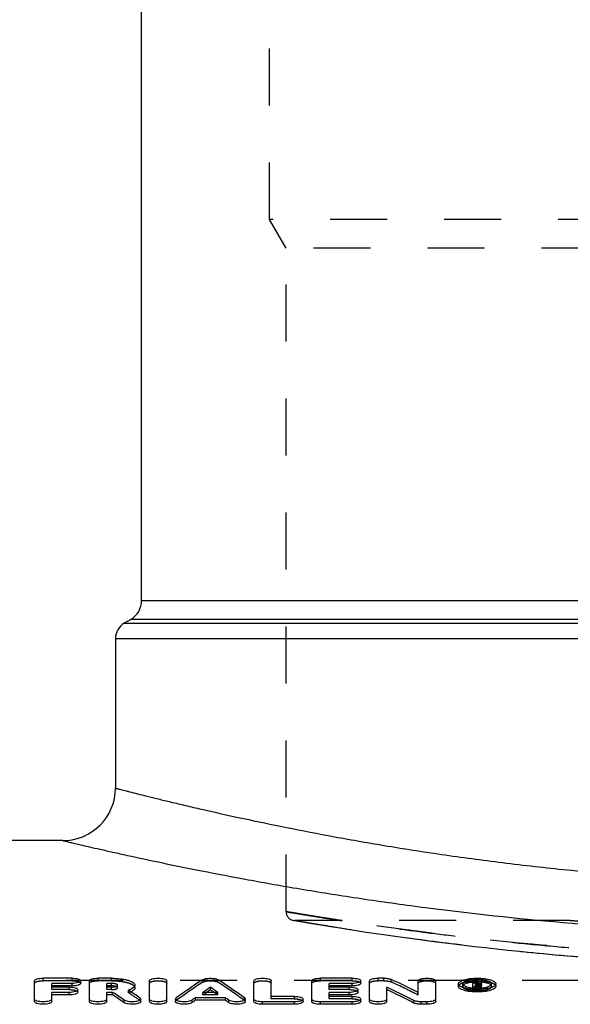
# Model space of a CAD drawing. Header units: millimetres. Extents: x 0 to 1000, y 0 to 1000.
# Tile 4 of 7: x 417 to 480, y 596 to 708. Entities that reach past the tile are written whole.
import ezdxf

# ---------------------------------------------------------------- set-up
doc = ezdxf.new("R2010")
doc.units = ezdxf.units.MM
doc.header["$LTSCALE"] = 65.185185
doc.linetypes.add('HIDDEN', pattern=[0.2, 0.1, -0.1])
doc.layers.add('KOERPER', color=7, linetype='CONTINUOUS')
doc.layers.add('KONST.EL_MIT_GEO', color=7, linetype='CONTINUOUS')

msp = doc.modelspace()

# ---------------------------------------------------------------- linework, layer by layer
at = {"layer": 'KOERPER', "color": 7, "linetype": 'Continuous'}
for p, q in [((431, 641.94), (431, 751.5)), ((422, 614.5), (394.92, 614.5))]:
    msp.add_line(p, q, dxfattribs=at)
at = {"layer": 'KOERPER', "color": 8, "linetype": 'HIDDEN'}
for p, q in [((480, 605.38), (448.5, 605.38)), ((650.5, 598.5), (371.5, 598.5))]:
    msp.add_line(p, q, dxfattribs=at)
at = {"layer": 'KONST.EL_MIT_GEO', "color": 8, "linetype": 'HIDDEN'}
for p, q in [((445.6, 685.5), (445.6, 756)), ((447.5, 682.21), (445.6, 685.5)), ((576.4, 685.5), (445.6, 685.5)), ((447.5, 606.38), (447.5, 682.21)), ((574.5, 682.21), (447.5, 682.21)), ((448.33, 605.4), (448.52, 605.37)), ((448.52, 605.37), (450.44, 605.04)), ((450.44, 605.04), (452.45, 604.71)), ((452.45, 604.71), (454.39, 604.4)), ((454.39, 604.4), (456.67, 604.05)), ((456.67, 604.05), (458.39, 603.8)), ((458.39, 603.8), (460.25, 603.54)), ((460.25, 603.54), (462.25, 603.26)), ((462.25, 603.26), (464.38, 602.98)), ((464.38, 602.98), (466.65, 602.69)), ((466.65, 602.69), (469.04, 602.41)), ((419.74, 598.48), (419.74, 598.77)), ((423.04, 598.48), (423.04, 598.77)), ((426.01, 598.48), (426.01, 598.77)), ((427.55, 598.48), (427.55, 598.77)), ((451.43, 598.48), (451.43, 598.77)), ((455.06, 598.48), (455.06, 598.77)), ((458.03, 598.48), (458.03, 598.77)), ((458.69, 598.48), (458.69, 598.77)), ((423.04, 598.48), (419.74, 598.48)), ((420.73, 597.47), (420.73, 597.76)), ((422.71, 597.47), (422.71, 597.76)), ((427.55, 598.48), (426.01, 598.48)), ((427, 597.47), (427, 597.76)), ((427.55, 597.47), (427.55, 597.76)), ((428.25, 597.69), (428.25, 597.97)), ((437.95, 598.31), (437.95, 598.6)), ((439.76, 598.31), (439.76, 598.6)), ((455.06, 598.48), (451.43, 598.48)), ((452.42, 597.47), (452.42, 597.76)), ((454.73, 597.47), (454.73, 597.76)), ((458.69, 598.48), (458.03, 598.48)), ((459.53, 598.35), (459.53, 598.63)), ((467.7, 597.85), (467.7, 598.13)), ((469.27, 598.19), (468.85, 598.19)), ((468.85, 597.5), (468.85, 597.66)), ((469.18, 598.07), (469.18, 598.17)), ((469.27, 598.09), (469.18, 598.09)), ((469.27, 597.89), (469.18, 597.89)), ((469.18, 597.5), (469.18, 597.64)), ((469.27, 598.38), (469.27, 598.48)), ((469.27, 597.89), (469.27, 598.17)), ((469.5, 597.5), (469.5, 597.64)), ((469.51, 597.96), (469.51, 598.25)), ((469.6, 597.82), (469.6, 598.11)), ((469.84, 597.5), (469.84, 597.66)), ((471, 597.85), (471, 598.13)), ((422.71, 597.47), (420.73, 597.47)), ((427.55, 597.47), (427, 597.47)), ((429.48, 597.12), (429.48, 597.41)), ((430.81, 596.24), (430.81, 596.52)), ((434.95, 596.23), (434.95, 596.52)), ((438.01, 596.87), (438.01, 597.15)), ((438.01, 596.87), (438.2, 597)), ((439.7, 596.87), (438.01, 596.87)), ((438.2, 597), (438.42, 597.15)), ((439.51, 597), (439.29, 597.15)), ((439.7, 596.87), (439.51, 597)), ((439.7, 596.87), (439.7, 597.15)), ((442.76, 596.23), (442.76, 596.52)), ((445.82, 596.42), (445.82, 596.7)), ((448.46, 596.42), (448.46, 596.7)), ((454.73, 597.47), (452.42, 597.47)), ((452.42, 596.42), (452.42, 596.7)), ((455.06, 596.42), (455.06, 596.7)), ((462.62, 596.85), (462.62, 597.14)), ((469.18, 597.5), (468.85, 597.5)), ((469.84, 597.5), (469.5, 597.5)), ((448.46, 596.42), (445.82, 596.42)), ((455.06, 596.42), (452.42, 596.42))]:
    msp.add_line(p, q, dxfattribs=at)
at = {"layer": 'KONST.EL_MIT_GEO', "color": 7, "linetype": 'Continuous'}
for p, q in [((431, 641.94), (591, 641.94)), ((429.75, 639.78), (429, 639.35)), ((429, 639.35), (593, 639.35)), ((592.25, 639.78), (429.75, 639.78)), ((428, 637.61), (428, 620.5)), ((428, 637.61), (594, 637.61)), ((423.04, 598.77), (419.74, 598.77)), ((427.55, 598.77), (426.01, 598.77)), ((455.06, 598.77), (451.43, 598.77)), ((458.69, 598.77), (458.03, 598.77)), ((418.75, 596.11), (418.75, 598.48)), ((420.73, 597.76), (420.73, 598.18)), ((423.04, 598.18), (420.73, 598.18)), ((423.04, 597.9), (420.73, 597.9)), ((422.71, 597.76), (420.73, 597.76)), ((423.04, 597.9), (423.04, 598.18)), ((424.03, 598.19), (424.03, 598.48)), ((425.02, 596.11), (425.02, 598.48)), ((427, 597.76), (427, 598.18)), ((427.55, 598.18), (427, 598.18)), ((427.55, 597.9), (427, 597.9)), ((427.55, 597.76), (427, 597.76)), ((427.55, 597.9), (427.55, 598.18)), ((430.23, 597.68), (430.23, 597.97)), ((431.89, 596.11), (431.89, 598.48)), ((433.87, 596.11), (433.87, 598.48)), ((438.85, 597.45), (438.85, 597.74)), ((443.83, 596.11), (443.83, 598.48)), ((445.82, 596.7), (445.82, 598.48)), ((450.44, 596.11), (450.44, 598.48)), ((452.42, 597.76), (452.42, 598.18)), ((455.06, 598.18), (452.42, 598.18)), ((455.06, 597.9), (452.42, 597.9)), ((454.73, 597.76), (452.42, 597.76)), ((455.06, 597.9), (455.06, 598.18)), ((456.05, 598.19), (456.05, 598.48)), ((457.04, 596.11), (457.04, 598.48)), ((459.02, 596.11), (459.02, 597.76)), ((462.62, 597.14), (462.62, 598.48)), ((464.61, 596.11), (464.61, 598.48)), ((467.2, 597.85), (467.2, 598.13)), ((468.85, 597.66), (468.85, 598.48)), ((469.27, 598.48), (468.85, 598.48)), ((469.18, 597.78), (468.85, 597.78)), ((469.18, 598.17), (469.18, 598.38)), ((469.27, 598.38), (469.18, 598.38)), ((469.27, 598.17), (469.18, 598.17)), ((469.18, 597.64), (469.18, 598.07)), ((469.29, 598.07), (469.18, 598.07)), ((469.29, 597.79), (469.18, 597.79)), ((469.27, 598.17), (469.27, 598.38)), ((469.29, 597.79), (469.29, 598.07)), ((469.5, 597.64), (469.5, 597.78)), ((469.84, 597.78), (469.5, 597.78)), ((469.51, 598.25), (469.51, 598.31)), ((469.84, 597.66), (469.84, 597.78)), ((469.85, 597.96), (469.85, 598.31)), ((471.5, 597.85), (471.5, 598.13)), ((420.73, 596.11), (420.73, 597.15)), ((422.71, 597.15), (420.73, 597.15)), ((422.71, 596.87), (420.73, 596.87)), ((422.71, 596.87), (422.71, 597.15)), ((423.7, 597.17), (423.7, 597.46)), ((427, 596.11), (427, 597.15)), ((427.68, 597.15), (427, 597.15)), ((427.68, 596.87), (427, 596.87)), ((427.68, 596.87), (427.68, 597.15)), ((429.61, 597.32), (429.48, 597.41)), ((429.63, 597.31), (429.61, 597.32)), ((437.14, 596.25), (437.14, 596.54)), ((440.57, 596.54), (437.14, 596.54)), ((439.7, 597.15), (438.01, 597.15)), ((440.57, 596.25), (440.57, 596.54)), ((448.46, 596.7), (445.82, 596.7)), ((452.42, 596.7), (452.42, 597.15)), ((454.73, 597.15), (452.42, 597.15)), ((454.73, 596.87), (452.42, 596.87)), ((455.06, 596.7), (452.42, 596.7)), ((454.73, 596.87), (454.73, 597.15)), ((455.72, 597.17), (455.72, 597.46)), ((429.01, 595.97), (429.01, 596.26)), ((430.9, 596.11), (430.9, 596.39)), ((434.86, 596.39), (434.86, 596.11)), ((436.76, 595.98), (436.76, 596.26)), ((440.57, 596.25), (437.14, 596.25)), ((440.95, 595.98), (440.95, 596.26)), ((442.84, 596.11), (442.84, 596.39)), ((444.83, 595.79), (444.83, 596.08)), ((448.46, 596.08), (444.83, 596.08)), ((448.46, 595.79), (444.83, 595.79)), ((448.46, 595.79), (448.46, 596.08)), ((449.45, 596.11), (449.45, 596.39)), ((451.43, 595.79), (451.43, 596.08)), ((455.06, 596.08), (451.43, 596.08)), ((455.06, 595.79), (451.43, 595.79)), ((455.06, 595.79), (455.06, 596.08)), ((456.05, 596.11), (456.05, 596.39)), ((462.11, 595.94), (462.11, 596.23)), ((462.95, 595.79), (462.95, 596.08)), ((463.61, 596.08), (462.95, 596.08)), ((463.61, 595.79), (462.95, 595.79)), ((463.61, 595.79), (463.61, 596.08))]:
    msp.add_line(p, q, dxfattribs=at)
at = {"layer": 'KONST.EL_MIT_GEO', "color": 8, "linetype": 'HIDDEN'}
msp.add_lwpolyline([(469.04, 602.41), (470.28, 602.27), (471.55, 602.13), (472.85, 601.99), (474.17, 601.85), (475.51, 601.71), (476.88, 601.58), (478.28, 601.45), (479.69, 601.33), (481.13, 601.2)], dxfattribs=at)
at = {"layer": 'KONST.EL_MIT_GEO', "color": 7, "linetype": 'Continuous'}
for centre, radius, start, end in [((428.5, 641.94), 2.5, 300, 360), ((430, 637.61), 2, 120, 180), ((422, 620.5), 6, 270, 0), ((427.55, 599.92), 2.16, 269.8753, 276.2453), ((512.56, 487.75), 133.62, 123.9442, 125.5096), ((514.63, 487.9), 133.44, 124.6003, 125.0411), ((363.08, 487.9), 133.44, 54.9589, 55.3997), ((365.15, 487.75), 133.62, 54.4904, 56.0558), ((368.38, 411.08), 207.52, 63.1477, 64.1002), ((372.06, 413.82), 204.47, 63.7098, 64.6718), ((469.32, 602.51), 4.87, 264.3405, 265.647), ((469.35, 602.9), 5.27, 265.6644, 269.3923), ((469.27, 596.52), 1.95, 88.5189, 89.9833), ((469.27, 599.02), 0.842, 270.0544, 271.8657), ((469.35, 603.01), 5.37, 269.3638, 271.834), ((469.27, 596.56), 1.92, 87.0525, 88.5228), ((469.28, 596.72), 1.76, 83.9246, 87.0832), ((469.36, 602.72), 5.08, 271.8094, 275.6208), ((347.89, 476.58), 144.59, 55.869, 56.5056), ((347.93, 476.25), 144.6, 55.891, 56.5275), ((350.49, 477.21), 143.83, 56.0545, 56.6192), ((514.29, 488.01), 132.92, 124.5777, 124.8051), ((363.42, 488.01), 132.92, 55.1949, 55.4223), ((368.41, 410.7), 207.59, 63.1668, 64.1188), ((469.34, 604.13), 6.65, 265.3132, 267.6966), ((469.35, 604.42), 6.94, 267.67, 273.4902), ((516.77, 484.49), 137.23, 125.469, 125.6636), ((360.94, 484.49), 137.23, 54.3364, 54.531)]:
    msp.add_arc(centre, radius, start, end, dxfattribs=at)
at = {"layer": 'KONST.EL_MIT_GEO', "color": 8, "linetype": 'HIDDEN'}
for centre, radius, start, end in [((448.5, 606.38), 1, 180, 269.9999), ((427.79, 596.97), 0.899, 71.8875, 73.2427), ((512.52, 487.43), 133.62, 123.9222, 125.4872), ((365.19, 487.43), 133.62, 54.5128, 56.0778), ((372.09, 413.44), 204.54, 63.7286, 64.6902), ((469.33, 593.18), 5.16, 92.9604, 95.3309), ((469.35, 592.98), 5.36, 91.7134, 92.9686), ((469.35, 592.83), 5.51, 90.5629, 91.7135), ((469.35, 592.7), 5.64, 89.3902, 90.5647), ((469.35, 592.84), 5.49, 87.0237, 89.4023), ((469.39, 598.84), 1.04, 281.9881, 284.0788), ((469.37, 593.13), 5.21, 85.7781, 87.0161), ((469.38, 593.29), 5.05, 84.7207, 85.7769), ((428.53, 600.12), 3.15, 287.5856, 289.8514), ((350.63, 477.03), 143.66, 56.0762, 56.7118), ((428.73, 599.57), 2.56, 289.847, 292.4434), ((428.86, 599.24), 2.2, 292.4759, 293.9101)]:
    msp.add_arc(centre, radius, start, end, dxfattribs=at)
at = {"layer": 'KONST.EL_MIT_GEO', "color": 7, "linetype": 'Continuous'}
for centre, major_axis, ratio, start_param, end_param in [((469.5, 252.5), (-25.45, 362.26), 0.210266, -0.322474, -0.319807), ((469.5, 252.5), (-25.43, 361.96), 0.210266, -0.321233, -0.319807), ((469.84, 252.5), (-25.45, 362.26), 0.210266, 5.960711, 5.963672), ((436.76, 252.5), (60.53, 361.46), 0.408007, 0.38709, 0.389479), ((440.95, 252.5), (-60.53, 361.46), 0.408007, -0.389479, -0.38709)]:
    msp.add_ellipse(centre, major_axis=major_axis, ratio=ratio, start_param=start_param, end_param=end_param, dxfattribs=at)
at = {"layer": 'KONST.EL_MIT_GEO', "color": 8, "linetype": 'HIDDEN'}
for centre, end_param in [((469.5, 252.5), -0.321233), ((469.84, 252.5), -0.319513)]:
    msp.add_ellipse(centre, major_axis=(-25.43, 361.96), ratio=0.210266, start_param=-0.322474, end_param=end_param, dxfattribs=at)
at = {"layer": 'KONST.EL_MIT_GEO', "color": 7, "linetype": 'Continuous'}
for points, knots in [([(428, 620.5), (428, 620.5), (428.01, 620.5), (428.03, 620.49), (428.06, 620.48), (428.13, 620.47), (428.24, 620.44), (428.42, 620.39), (428.65, 620.33), (428.92, 620.26), (429.25, 620.18), (429.78, 620.04), (430.57, 619.84), (431.66, 619.57), (432.94, 619.25), (434.41, 618.9), (436.07, 618.5), (438.62, 617.91), (442.24, 617.1), (447.06, 616.09), (452.49, 615.03), (458.48, 613.97), (464.98, 612.95), (471.92, 612), (481.88, 610.87), (494.95, 609.85), (511, 609.43), (527.05, 609.85), (540.12, 610.87), (550.08, 612), (557.02, 612.95), (563.52, 613.97), (569.51, 615.03), (574.94, 616.09), (579.76, 617.1), (583.38, 617.91), (585.93, 618.5), (587.59, 618.9), (589.06, 619.25), (590.34, 619.57), (591.43, 619.84), (592.22, 620.04), (592.75, 620.18), (593.08, 620.26), (593.35, 620.33), (593.58, 620.39), (593.76, 620.44), (593.87, 620.47), (593.94, 620.48), (593.97, 620.49), (593.99, 620.5), (594, 620.5), (594, 620.5)], [0, 0, 0, 0, 0.000039, 0.000155, 0.000349, 0.000621, 0.001396, 0.00248, 0.003872, 0.005571, 0.007576, 0.009885, 0.015405, 0.022114, 0.029989, 0.039005, 0.049135, 0.060347, 0.085888, 0.115343, 0.148408, 0.184758, 0.22405, 0.265925, 0.310005, 0.403144, 0.5, 0.596856, 0.689995, 0.734075, 0.77595, 0.815242, 0.851592, 0.884657, 0.914112, 0.939653, 0.950865, 0.960995, 0.970011, 0.977886, 0.984595, 0.990115, 0.992424, 0.994429, 0.996128, 0.99752, 0.998604, 0.999379, 0.999651, 0.999845, 0.999961, 1, 1, 1, 1]), ([(422, 614.5), (422.01, 614.5), (422.05, 614.49), (422.13, 614.47), (422.27, 614.44), (422.56, 614.37), (423.06, 614.25), (423.82, 614.07), (424.8, 613.84), (425.98, 613.57), (427.38, 613.26), (429.63, 612.75), (432.93, 612.04), (437.45, 611.12), (442.66, 610.12), (448.51, 609.07), (454.96, 608.03), (464.54, 606.66), (477.5, 605.18), (493.92, 604.02), (511, 603.62), (528.08, 604.02), (544.5, 605.18), (557.46, 606.66), (567.04, 608.03), (573.49, 609.07), (579.34, 610.12), (584.55, 611.12), (589.07, 612.04), (592.37, 612.75), (594.62, 613.26), (596.02, 613.57), (597.2, 613.84), (598.18, 614.07), (598.94, 614.25), (599.44, 614.37), (599.73, 614.44), (599.87, 614.47), (599.95, 614.49), (599.99, 614.5), (600, 614.5)], [0, 0, 0, 0, 0.000157, 0.000628, 0.001412, 0.00251, 0.005638, 0.010002, 0.015585, 0.022367, 0.030325, 0.039431, 0.060968, 0.086706, 0.116343, 0.149556, 0.186001, 0.225325, 0.311111, 0.403791, 0.5, 0.596209, 0.688889, 0.774675, 0.813999, 0.850444, 0.883657, 0.913294, 0.939032, 0.960569, 0.969675, 0.977633, 0.984415, 0.989998, 0.994362, 0.99749, 0.998588, 0.999372, 0.999843, 1, 1, 1, 1]), ([(418.75, 598.48), (418.75, 598.52), (418.81, 598.59), (418.92, 598.65), (419.1, 598.71), (419.37, 598.76), (419.61, 598.77), (419.74, 598.77)], [0, 0, 0, 0, 0.12549, 0.222479, 0.343863, 0.64765, 1, 1, 1, 1]), ([(423.04, 598.77), (423.16, 598.77), (423.4, 598.76), (423.68, 598.71), (423.86, 598.65), (423.96, 598.59), (424.03, 598.52), (424.03, 598.48)], [0, 0, 0, 0, 0.352355, 0.656164, 0.777551, 0.874527, 1, 1, 1, 1]), ([(425.02, 598.48), (425.02, 598.52), (425.08, 598.59), (425.19, 598.65), (425.37, 598.71), (425.65, 598.76), (425.88, 598.77), (426.01, 598.77)], [0, 0, 0, 0, 0.12549, 0.222479, 0.343863, 0.64765, 1, 1, 1, 1]), ([(427.55, 598.77), (427.89, 598.77), (428.39, 598.74), (429.02, 598.65), (429.43, 598.55), (429.76, 598.43), (430.01, 598.3), (430.18, 598.15), (430.23, 598.03), (430.23, 597.97)], [0, 0, 0, 0, 0.350559, 0.510571, 0.653077, 0.773918, 0.870604, 0.943592, 1, 1, 1, 1]), ([(431.89, 598.48), (431.89, 598.52), (431.96, 598.59), (432.06, 598.65), (432.24, 598.71), (432.52, 598.76), (432.88, 598.78), (433.24, 598.76), (433.52, 598.71), (433.7, 598.65), (433.81, 598.59), (433.87, 598.52), (433.87, 598.48)], [0, 0, 0, 0, 0.062749, 0.111222, 0.171908, 0.323816, 0.499995, 0.676178, 0.828085, 0.888777, 0.937252, 1, 1, 1, 1]), ([(437.95, 598.6), (437.99, 598.63), (438.11, 598.68), (438.42, 598.75), (438.85, 598.78), (439.29, 598.75), (439.59, 598.68), (439.71, 598.63), (439.76, 598.6)], [0, 0, 0, 0, 0.089783, 0.208389, 0.499987, 0.791602, 0.910213, 1, 1, 1, 1]), ([(443.83, 598.48), (443.83, 598.52), (443.9, 598.59), (444.01, 598.65), (444.19, 598.71), (444.46, 598.76), (444.83, 598.78), (445.19, 598.76), (445.46, 598.71), (445.64, 598.65), (445.75, 598.59), (445.82, 598.52), (445.82, 598.48)], [0, 0, 0, 0, 0.062749, 0.111222, 0.171908, 0.323816, 0.499995, 0.676178, 0.828085, 0.888777, 0.937252, 1, 1, 1, 1]), ([(450.44, 598.48), (450.44, 598.52), (450.5, 598.59), (450.61, 598.65), (450.79, 598.71), (451.07, 598.76), (451.3, 598.77), (451.43, 598.77)], [0, 0, 0, 0, 0.12549, 0.222479, 0.343863, 0.64765, 1, 1, 1, 1]), ([(455.06, 598.77), (455.19, 598.77), (455.42, 598.76), (455.7, 598.71), (455.88, 598.65), (455.99, 598.59), (456.05, 598.52), (456.05, 598.48)], [0, 0, 0, 0, 0.352355, 0.656164, 0.777551, 0.874527, 1, 1, 1, 1]), ([(457.04, 598.48), (457.04, 598.52), (457.11, 598.59), (457.22, 598.65), (457.39, 598.71), (457.67, 598.76), (457.91, 598.77), (458.03, 598.77)], [0, 0, 0, 0, 0.12549, 0.222479, 0.343863, 0.64765, 1, 1, 1, 1]), ([(458.69, 598.77), (458.85, 598.77), (459.14, 598.75), (459.42, 598.69), (459.53, 598.63)], [0, 0, 0, 0, 0.563251, 1, 1, 1, 1]), ([(462.62, 598.48), (462.62, 598.52), (462.69, 598.59), (462.8, 598.65), (462.98, 598.71), (463.25, 598.76), (463.61, 598.78), (463.98, 598.76), (464.25, 598.71), (464.43, 598.65), (464.54, 598.59), (464.61, 598.52), (464.61, 598.48)], [0, 0, 0, 0, 0.062749, 0.111222, 0.171908, 0.323816, 0.499995, 0.676178, 0.828085, 0.888777, 0.937252, 1, 1, 1, 1]), ([(467.2, 598.13), (467.2, 598.23), (467.35, 598.38), (467.58, 598.5), (467.85, 598.6), (468.17, 598.67), (468.68, 598.75), (469.35, 598.79), (470.03, 598.75), (470.53, 598.67), (470.86, 598.6), (471.12, 598.5), (471.36, 598.38), (471.5, 598.23), (471.5, 598.13)], [0, 0, 0, 0, 0.063027, 0.111522, 0.172172, 0.243711, 0.324033, 0.5, 0.675966, 0.756287, 0.827827, 0.888477, 0.936973, 1, 1, 1, 1]), ([(422.71, 597.76), (422.83, 597.76), (423.07, 597.75), (423.35, 597.7), (423.53, 597.63), (423.63, 597.57), (423.7, 597.5), (423.7, 597.46)], [0, 0, 0, 0, 0.350927, 0.653837, 0.775159, 0.872435, 1, 1, 1, 1]), ([(424.03, 598.48), (424.03, 598.43), (423.96, 598.36), (423.86, 598.31), (423.68, 598.24), (423.4, 598.2), (423.16, 598.18), (423.04, 598.18)], [0, 0, 0, 0, 0.12568, 0.222779, 0.344236, 0.647946, 1, 1, 1, 1]), ([(424.03, 598.19), (424.03, 598.15), (423.96, 598.08), (423.85, 598.02), (423.68, 597.96), (423.4, 597.91), (423.17, 597.9), (423.04, 597.9)], [0, 0, 0, 0, 0.125706, 0.224088, 0.344739, 0.645424, 1, 1, 1, 1]), ([(428.25, 597.97), (428.25, 598), (428.2, 598.05), (428.13, 598.09), (428, 598.14), (427.81, 598.17), (427.64, 598.18), (427.55, 598.18)], [0, 0, 0, 0, 0.126575, 0.223728, 0.345097, 0.648379, 1, 1, 1, 1]), ([(427.73, 597.89), (427.69, 597.89), (427.63, 597.9), (427.56, 597.9), (427.55, 597.9)], [0, 0, 0, 0, 0.74221, 1, 1, 1, 1]), ([(428.04, 597.83), (428.02, 597.84), (427.92, 597.87), (427.81, 597.88), (427.73, 597.89)], [0, 0, 0, 0, 0.222254, 1, 1, 1, 1]), ([(427.79, 597.77), (427.81, 597.77), (427.9, 597.79), (427.98, 597.8), (428.04, 597.82)], [0, 0, 0, 0, 0.271471, 1, 1, 1, 1]), ([(428.04, 597.82), (428.06, 597.83), (428.13, 597.85), (428.19, 597.88), (428.23, 597.92)], [0, 0, 0, 0, 0.310279, 1, 1, 1, 1]), ([(428.23, 597.92), (428.23, 597.92), (428.24, 597.94), (428.25, 597.96), (428.25, 597.97)], [0, 0, 0, 0, 0.282803, 1, 1, 1, 1]), ([(430.23, 597.97), (430.23, 597.92), (430.19, 597.79), (430.02, 597.65), (429.78, 597.51), (429.59, 597.44), (429.48, 597.41)], [0, 0, 0, 0, 0.164105, 0.375459, 0.653496, 1, 1, 1, 1]), ([(430.23, 597.68), (430.23, 597.64), (430.21, 597.55), (430.11, 597.43), (429.95, 597.32), (429.83, 597.25), (429.76, 597.22)], [0, 0, 0, 0, 0.180374, 0.394957, 0.666418, 1, 1, 1, 1]), ([(454.73, 597.76), (454.86, 597.76), (455.09, 597.75), (455.37, 597.7), (455.55, 597.63), (455.66, 597.57), (455.72, 597.5), (455.72, 597.46)], [0, 0, 0, 0, 0.350927, 0.653837, 0.775159, 0.872435, 1, 1, 1, 1]), ([(456.05, 598.48), (456.05, 598.43), (455.99, 598.36), (455.88, 598.31), (455.7, 598.24), (455.42, 598.2), (455.19, 598.18), (455.06, 598.18)], [0, 0, 0, 0, 0.12568, 0.222779, 0.344236, 0.647946, 1, 1, 1, 1]), ([(456.05, 598.19), (456.05, 598.15), (455.99, 598.08), (455.88, 598.02), (455.7, 597.96), (455.42, 597.91), (455.19, 597.9), (455.06, 597.9)], [0, 0, 0, 0, 0.125706, 0.224088, 0.344739, 0.645424, 1, 1, 1, 1]), ([(467.65, 597.74), (467.58, 597.76), (467.47, 597.82), (467.3, 597.93), (467.2, 598.05), (467.2, 598.13)], [0, 0, 0, 0, 0.340373, 0.615961, 1, 1, 1, 1]), ([(471.5, 597.85), (471.5, 597.75), (471.36, 597.59), (471.12, 597.47), (470.86, 597.38), (470.53, 597.3), (470.03, 597.22), (469.35, 597.18), (468.68, 597.22), (468.17, 597.3), (467.85, 597.38), (467.58, 597.47), (467.35, 597.59), (467.2, 597.75), (467.2, 597.85)], [0, 0, 0, 0, 0.063755, 0.112605, 0.17251, 0.243561, 0.32481, 0.499953, 0.675583, 0.75673, 0.827464, 0.887426, 0.936498, 1, 1, 1, 1]), ([(468.79, 597.5), (468.58, 597.52), (468.19, 597.57), (467.81, 597.67), (467.65, 597.74)], [0, 0, 0, 0, 0.548046, 1, 1, 1, 1]), ([(468.84, 598.6), (468.69, 598.59), (468.41, 598.54), (468.09, 598.46), (467.89, 598.36), (467.77, 598.28), (467.7, 598.19), (467.7, 598.13)], [0, 0, 0, 0, 0.360424, 0.655368, 0.771724, 0.866256, 1, 1, 1, 1]), ([(467.72, 598.06), (467.72, 598.05), (467.77, 597.98), (467.84, 597.93), (467.89, 597.9)], [0, 0, 0, 0, 0.20553, 1, 1, 1, 1]), ([(467.9, 598.08), (467.89, 598.07), (467.84, 598.05), (467.8, 598.02), (467.77, 597.99)], [0, 0, 0, 0, 0.274648, 1, 1, 1, 1]), ([(467.89, 597.9), (468.01, 597.83), (468.33, 597.73), (468.65, 597.68), (468.84, 597.66)], [0, 0, 0, 0, 0.430462, 1, 1, 1, 1]), ([(468.85, 598.31), (468.67, 598.3), (468.34, 598.25), (468.02, 598.15), (467.9, 598.08)], [0, 0, 0, 0, 0.574493, 1, 1, 1, 1]), ([(471, 598.13), (471, 598.23), (470.84, 598.37), (470.59, 598.46), (470.19, 598.57), (469.59, 598.63), (469.1, 598.62), (468.84, 598.6)], [0, 0, 0, 0, 0.124643, 0.226951, 0.355128, 0.666449, 1, 1, 1, 1]), ([(469.41, 598.37), (469.4, 598.37), (469.35, 598.38), (469.3, 598.38), (469.27, 598.38)], [0, 0, 0, 0, 0.230403, 1, 1, 1, 1]), ([(469.39, 598.18), (469.41, 598.19), (469.44, 598.19), (469.48, 598.21), (469.5, 598.23)], [0, 0, 0, 0, 0.317009, 1, 1, 1, 1]), ([(469.5, 598.33), (469.5, 598.33), (469.47, 598.35), (469.44, 598.36), (469.41, 598.37)], [0, 0, 0, 0, 0.187387, 1, 1, 1, 1]), ([(469.46, 598.47), (469.52, 598.46), (469.61, 598.45), (469.74, 598.41), (469.84, 598.35), (469.85, 598.31)], [0, 0, 0, 0, 0.365562, 0.663595, 1, 1, 1, 1]), ([(469.51, 598.24), (469.51, 598.24), (469.51, 598.24), (469.51, 598.25), (469.51, 598.25)], [0, 0, 0, 0, 0.507011, 1, 1, 1, 1]), ([(469.73, 598.15), (469.72, 598.14), (469.68, 598.13), (469.64, 598.11), (469.6, 598.11)], [0, 0, 0, 0, 0.225044, 1, 1, 1, 1]), ([(469.82, 598.19), (469.81, 598.19), (469.79, 598.17), (469.76, 598.16), (469.73, 598.15)], [0, 0, 0, 0, 0.21175, 1, 1, 1, 1]), ([(471.05, 597.73), (470.86, 597.66), (470.44, 597.56), (470.01, 597.51), (469.77, 597.49)], [0, 0, 0, 0, 0.451627, 1, 1, 1, 1]), ([(469.85, 598.25), (469.85, 598.24), (469.84, 598.22), (469.83, 598.2), (469.82, 598.19)], [0, 0, 0, 0, 0.221329, 1, 1, 1, 1]), ([(469.85, 597.96), (469.85, 597.95), (469.84, 597.93), (469.82, 597.91), (469.82, 597.91)], [0, 0, 0, 0, 0.709135, 1, 1, 1, 1]), ([(470.81, 598.08), (470.68, 598.15), (470.36, 598.25), (470.03, 598.3), (469.84, 598.32)], [0, 0, 0, 0, 0.426151, 1, 1, 1, 1]), ([(469.86, 597.66), (470.05, 597.68), (470.37, 597.73), (470.69, 597.83), (470.81, 597.9)], [0, 0, 0, 0, 0.569423, 1, 1, 1, 1]), ([(470.93, 597.99), (470.92, 598), (470.89, 598.03), (470.84, 598.06), (470.81, 598.08)], [0, 0, 0, 0, 0.224731, 1, 1, 1, 1]), ([(470.81, 597.9), (470.83, 597.91), (470.9, 597.95), (470.96, 598.01), (470.99, 598.06)], [0, 0, 0, 0, 0.300989, 1, 1, 1, 1]), ([(471.5, 598.13), (471.5, 598.05), (471.41, 597.92), (471.23, 597.81), (471.11, 597.76), (471.05, 597.73)], [0, 0, 0, 0, 0.382617, 0.658664, 1, 1, 1, 1]), ([(423.7, 597.46), (423.7, 597.41), (423.63, 597.34), (423.53, 597.28), (423.35, 597.22), (423.07, 597.17), (422.83, 597.15), (422.71, 597.15)], [0, 0, 0, 0, 0.12777, 0.22517, 0.346561, 0.649373, 1, 1, 1, 1]), ([(423.7, 597.17), (423.7, 597.13), (423.63, 597.05), (423.52, 597), (423.35, 596.93), (423.07, 596.88), (422.84, 596.87), (422.71, 596.87)], [0, 0, 0, 0, 0.12778, 0.226455, 0.347029, 0.646824, 1, 1, 1, 1]), ([(430.81, 596.52), (430.82, 596.51), (430.86, 596.48), (430.9, 596.43), (430.9, 596.39)], [0, 0, 0, 0, 0.311596, 1, 1, 1, 1]), ([(434.86, 596.39), (434.86, 596.4), (434.87, 596.45), (434.91, 596.49), (434.95, 596.52)], [0, 0, 0, 0, 0.211525, 1, 1, 1, 1]), ([(442.76, 596.52), (442.77, 596.51), (442.81, 596.48), (442.84, 596.43), (442.84, 596.39)], [0, 0, 0, 0, 0.307751, 1, 1, 1, 1]), ([(448.46, 596.7), (448.58, 596.7), (448.82, 596.69), (449.1, 596.64), (449.28, 596.57), (449.38, 596.51), (449.45, 596.44), (449.45, 596.39)], [0, 0, 0, 0, 0.349484, 0.651483, 0.772738, 0.870322, 1, 1, 1, 1]), ([(455.72, 597.46), (455.72, 597.41), (455.66, 597.34), (455.55, 597.28), (455.37, 597.22), (455.09, 597.17), (454.86, 597.15), (454.73, 597.15)], [0, 0, 0, 0, 0.12777, 0.22517, 0.346561, 0.649373, 1, 1, 1, 1]), ([(455.72, 597.17), (455.72, 597.13), (455.66, 597.05), (455.55, 597), (455.37, 596.93), (455.09, 596.88), (454.86, 596.87), (454.73, 596.87)], [0, 0, 0, 0, 0.12778, 0.226455, 0.347029, 0.646824, 1, 1, 1, 1]), ([(455.06, 596.7), (455.19, 596.7), (455.42, 596.69), (455.7, 596.64), (455.88, 596.57), (455.99, 596.51), (456.05, 596.44), (456.05, 596.39)], [0, 0, 0, 0, 0.349484, 0.651483, 0.772738, 0.870322, 1, 1, 1, 1]), ([(420.73, 596.39), (420.73, 596.34), (420.66, 596.27), (420.55, 596.21), (420.38, 596.14), (420.1, 596.09), (419.74, 596.07), (419.37, 596.09), (419.1, 596.14), (418.92, 596.21), (418.81, 596.27), (418.74, 596.34), (418.75, 596.39)], [0, 0, 0, 0, 0.064942, 0.113775, 0.174426, 0.325389, 0.499995, 0.674605, 0.825567, 0.886224, 0.935059, 1, 1, 1, 1]), ([(420.73, 596.11), (420.73, 596.06), (420.66, 595.98), (420.55, 595.93), (420.37, 595.86), (420.1, 595.81), (419.74, 595.79), (419.37, 595.81), (419.1, 595.86), (418.92, 595.93), (418.81, 595.98), (418.75, 596.06), (418.75, 596.11)], [0, 0, 0, 0, 0.066044, 0.114488, 0.174109, 0.326785, 0.499898, 0.674485, 0.825716, 0.885424, 0.934357, 1, 1, 1, 1]), ([(427, 596.39), (427, 596.34), (426.94, 596.27), (426.83, 596.21), (426.65, 596.14), (426.37, 596.09), (426.01, 596.07), (425.65, 596.09), (425.37, 596.14), (425.19, 596.21), (425.08, 596.27), (425.02, 596.34), (425.02, 596.39)], [0, 0, 0, 0, 0.064942, 0.113775, 0.174426, 0.325389, 0.499995, 0.674605, 0.825567, 0.886224, 0.935059, 1, 1, 1, 1]), ([(427, 596.11), (427, 596.06), (426.93, 595.98), (426.83, 595.93), (426.65, 595.86), (426.37, 595.81), (426.01, 595.79), (425.65, 595.81), (425.37, 595.86), (425.19, 595.93), (425.08, 595.98), (425.02, 596.06), (425.02, 596.11)], [0, 0, 0, 0, 0.066044, 0.114488, 0.174109, 0.326785, 0.499898, 0.674485, 0.825716, 0.885424, 0.934357, 1, 1, 1, 1]), ([(430.9, 596.39), (430.9, 596.35), (430.85, 596.29), (430.77, 596.23), (430.63, 596.17), (430.42, 596.12), (430.12, 596.08), (429.79, 596.07), (429.48, 596.1), (429.22, 596.16), (429.07, 596.22), (429.01, 596.26)], [0, 0, 0, 0, 0.05858, 0.100277, 0.151528, 0.280193, 0.434706, 0.599974, 0.759211, 0.896541, 1, 1, 1, 1]), ([(430.9, 596.11), (430.9, 596.07), (430.86, 596), (430.77, 595.95), (430.64, 595.89), (430.42, 595.83), (430.12, 595.79), (429.8, 595.79), (429.49, 595.82), (429.22, 595.87), (429.07, 595.93), (429.01, 595.97)], [0, 0, 0, 0, 0.057431, 0.099055, 0.151073, 0.27969, 0.432583, 0.599936, 0.75793, 0.895349, 1, 1, 1, 1]), ([(433.87, 596.39), (433.87, 596.34), (433.81, 596.27), (433.7, 596.21), (433.52, 596.14), (433.24, 596.09), (432.88, 596.07), (432.52, 596.09), (432.24, 596.14), (432.06, 596.21), (431.95, 596.27), (431.89, 596.34), (431.89, 596.39)], [0, 0, 0, 0, 0.064942, 0.113775, 0.174426, 0.325389, 0.499995, 0.674605, 0.825567, 0.886224, 0.935059, 1, 1, 1, 1]), ([(433.87, 596.11), (433.87, 596.06), (433.81, 595.98), (433.7, 595.93), (433.52, 595.86), (433.24, 595.81), (432.88, 595.79), (432.52, 595.81), (432.24, 595.86), (432.06, 595.93), (431.96, 595.98), (431.89, 596.06), (431.89, 596.11)], [0, 0, 0, 0, 0.066044, 0.114488, 0.174109, 0.326785, 0.499898, 0.674485, 0.825716, 0.885424, 0.934357, 1, 1, 1, 1]), ([(436.76, 596.26), (436.7, 596.22), (436.55, 596.16), (436.29, 596.1), (435.98, 596.07), (435.65, 596.08), (435.35, 596.11), (435.13, 596.17), (434.99, 596.23), (434.91, 596.29), (434.86, 596.35), (434.86, 596.39)], [0, 0, 0, 0, 0.101799, 0.238184, 0.397266, 0.562991, 0.71829, 0.84776, 0.899325, 0.941247, 1, 1, 1, 1]), ([(436.76, 595.98), (436.7, 595.94), (436.55, 595.88), (436.29, 595.82), (435.98, 595.79), (435.65, 595.79), (435.35, 595.83), (435.13, 595.89), (434.99, 595.95), (434.91, 596), (434.86, 596.07), (434.86, 596.11)], [0, 0, 0, 0, 0.103331, 0.238282, 0.397768, 0.564764, 0.718035, 0.848724, 0.900544, 0.94184, 1, 1, 1, 1]), ([(442.84, 596.39), (442.84, 596.35), (442.8, 596.29), (442.71, 596.23), (442.58, 596.17), (442.35, 596.11), (442.05, 596.08), (441.73, 596.07), (441.42, 596.1), (441.16, 596.16), (441, 596.22), (440.95, 596.26)], [0, 0, 0, 0, 0.058759, 0.100692, 0.152268, 0.281751, 0.437065, 0.602805, 0.761895, 0.898301, 1, 1, 1, 1]), ([(442.84, 596.11), (442.84, 596.07), (442.8, 596), (442.71, 595.95), (442.58, 595.89), (442.36, 595.83), (442.05, 595.79), (441.73, 595.79), (441.42, 595.82), (441.16, 595.88), (441, 595.94), (440.95, 595.98)], [0, 0, 0, 0, 0.057684, 0.099503, 0.151869, 0.281636, 0.435366, 0.603233, 0.761127, 0.897358, 1, 1, 1, 1]), ([(444.83, 596.08), (444.7, 596.08), (444.46, 596.09), (444.19, 596.14), (444.01, 596.21), (443.9, 596.27), (443.83, 596.34), (443.83, 596.39)], [0, 0, 0, 0, 0.349231, 0.651129, 0.772441, 0.87013, 1, 1, 1, 1]), ([(444.83, 595.79), (444.7, 595.79), (444.46, 595.81), (444.19, 595.86), (444.01, 595.93), (443.9, 595.99), (443.83, 596.06), (443.83, 596.11)], [0, 0, 0, 0, 0.34948, 0.651707, 0.772988, 0.870016, 1, 1, 1, 1]), ([(449.45, 596.39), (449.45, 596.34), (449.38, 596.27), (449.28, 596.21), (449.1, 596.14), (448.82, 596.09), (448.58, 596.08), (448.46, 596.08)], [0, 0, 0, 0, 0.12988, 0.227589, 0.348914, 0.650816, 1, 1, 1, 1]), ([(449.45, 596.11), (449.45, 596.06), (449.38, 595.99), (449.27, 595.93), (449.1, 595.86), (448.82, 595.81), (448.59, 595.79), (448.46, 595.79)], [0, 0, 0, 0, 0.129883, 0.228862, 0.349365, 0.648259, 1, 1, 1, 1]), ([(451.43, 596.08), (451.3, 596.08), (451.07, 596.09), (450.79, 596.14), (450.61, 596.21), (450.5, 596.27), (450.44, 596.34), (450.44, 596.39)], [0, 0, 0, 0, 0.349231, 0.651129, 0.772441, 0.87013, 1, 1, 1, 1]), ([(451.43, 595.79), (451.3, 595.79), (451.07, 595.81), (450.79, 595.86), (450.61, 595.93), (450.5, 595.99), (450.44, 596.06), (450.44, 596.11)], [0, 0, 0, 0, 0.34948, 0.651707, 0.772988, 0.870016, 1, 1, 1, 1]), ([(456.05, 596.39), (456.05, 596.34), (455.99, 596.27), (455.88, 596.21), (455.7, 596.14), (455.42, 596.09), (455.19, 596.08), (455.06, 596.08)], [0, 0, 0, 0, 0.12988, 0.227589, 0.348914, 0.650816, 1, 1, 1, 1]), ([(456.05, 596.11), (456.05, 596.06), (455.99, 595.99), (455.88, 595.93), (455.7, 595.86), (455.43, 595.81), (455.19, 595.79), (455.06, 595.79)], [0, 0, 0, 0, 0.129883, 0.228862, 0.349365, 0.648259, 1, 1, 1, 1]), ([(459.02, 596.39), (459.02, 596.34), (458.96, 596.27), (458.85, 596.21), (458.67, 596.14), (458.4, 596.09), (458.03, 596.07), (457.67, 596.09), (457.39, 596.14), (457.22, 596.21), (457.11, 596.27), (457.04, 596.34), (457.04, 596.39)], [0, 0, 0, 0, 0.064942, 0.113775, 0.174426, 0.325389, 0.499995, 0.674605, 0.825567, 0.886224, 0.935059, 1, 1, 1, 1]), ([(459.02, 596.11), (459.02, 596.06), (458.96, 595.98), (458.85, 595.93), (458.67, 595.86), (458.4, 595.81), (458.03, 595.79), (457.67, 595.81), (457.39, 595.86), (457.22, 595.93), (457.11, 595.98), (457.04, 596.06), (457.04, 596.11)], [0, 0, 0, 0, 0.066044, 0.114488, 0.174109, 0.326785, 0.499898, 0.674485, 0.825716, 0.885424, 0.934357, 1, 1, 1, 1]), ([(462.95, 596.08), (462.79, 596.08), (462.51, 596.1), (462.23, 596.17), (462.11, 596.23)], [0, 0, 0, 0, 0.56199, 1, 1, 1, 1]), ([(462.95, 595.79), (462.79, 595.79), (462.51, 595.81), (462.23, 595.88), (462.11, 595.94)], [0, 0, 0, 0, 0.561934, 1, 1, 1, 1]), ([(464.61, 596.39), (464.61, 596.34), (464.54, 596.27), (464.43, 596.21), (464.25, 596.14), (463.98, 596.09), (463.74, 596.08), (463.61, 596.08)], [0, 0, 0, 0, 0.129878, 0.227587, 0.348898, 0.650795, 1, 1, 1, 1]), ([(464.61, 596.11), (464.61, 596.06), (464.54, 595.99), (464.43, 595.93), (464.25, 595.86), (463.98, 595.81), (463.74, 595.79), (463.61, 595.79)], [0, 0, 0, 0, 0.13003, 0.227554, 0.349653, 0.650694, 1, 1, 1, 1])]:
    msp.add_open_spline(points, degree=3, knots=knots, dxfattribs=at)
at = {"layer": 'KONST.EL_MIT_GEO', "color": 8, "linetype": 'HIDDEN'}
for points, knots in [([(447.5, 606.38), (447.51, 606.38), (447.53, 606.38), (447.59, 606.37), (447.69, 606.35), (447.82, 606.33), (447.99, 606.3), (448.3, 606.25), (448.77, 606.17), (449.46, 606.06), (450.29, 605.92), (451.27, 605.76), (452.39, 605.59), (453.65, 605.39), (455.61, 605.09), (458.38, 604.69), (462.08, 604.18), (466.24, 603.66), (470.83, 603.13), (475.82, 602.62), (481.14, 602.15), (488.76, 601.59), (498.75, 601.1), (511, 600.89), (523.25, 601.1), (533.24, 601.59), (540.86, 602.15), (546.18, 602.62), (551.17, 603.13), (555.76, 603.66), (559.92, 604.18), (563.62, 604.69), (566.39, 605.09), (568.35, 605.39), (569.61, 605.59), (570.73, 605.76), (571.71, 605.92), (572.54, 606.06), (573.23, 606.17), (573.7, 606.25), (574.01, 606.3), (574.18, 606.33), (574.31, 606.35), (574.41, 606.37), (574.47, 606.38), (574.49, 606.38), (574.5, 606.38)], [0, 0, 0, 0, 0.000153, 0.00061, 0.001372, 0.002439, 0.003809, 0.005481, 0.009727, 0.015166, 0.021782, 0.029556, 0.038468, 0.048493, 0.059604, 0.084965, 0.114292, 0.147292, 0.183645, 0.223004, 0.265, 0.309237, 0.402751, 0.5, 0.597249, 0.690763, 0.735, 0.776996, 0.816355, 0.852708, 0.885708, 0.915035, 0.940396, 0.951507, 0.961532, 0.970444, 0.978218, 0.984834, 0.990273, 0.994519, 0.996191, 0.997561, 0.998628, 0.99939, 0.999847, 1, 1, 1, 1]), ([(453.69, 605.38), (453.21, 605.46), (452.32, 605.6), (451.07, 605.79), (450.01, 605.97), (449.24, 606.09), (448.72, 606.18), (448.4, 606.23), (448.13, 606.28), (447.91, 606.31), (447.74, 606.34), (447.63, 606.36), (447.56, 606.37), (447.53, 606.38), (447.51, 606.38), (447.5, 606.38)], [0, 0, 0, 0, 0.230919, 0.432738, 0.604748, 0.74634, 0.805569, 0.85701, 0.900616, 0.93635, 0.964178, 0.984071, 0.991038, 0.996015, 1, 1, 1, 1]), ([(448.5, 605.38), (448.6, 605.37), (448.83, 605.33), (449.23, 605.26), (450.03, 605.12), (451.4, 604.9), (453.46, 604.56), (456.08, 604.15), (460.6, 603.49), (467.39, 602.59), (476.72, 601.56), (487.38, 600.69), (498.96, 600.11), (511, 599.91), (523.04, 600.11), (534.62, 600.69), (545.28, 601.56), (553.39, 602.45), (559.13, 603.19), (562.77, 603.69), (565.92, 604.15), (568.54, 604.56), (570.6, 604.9), (571.97, 605.12), (572.77, 605.26), (573.17, 605.33), (573.4, 605.37), (573.5, 605.38)], [0, 0, 0, 0, 0.002446, 0.005498, 0.009757, 0.021845, 0.038574, 0.059756, 0.085163, 0.147558, 0.223288, 0.309474, 0.402886, 0.5, 0.597113, 0.690525, 0.776711, 0.852441, 0.885471, 0.914837, 0.940244, 0.961426, 0.978155, 0.990243, 0.994502, 0.997554, 1, 1, 1, 1]), ([(568.31, 605.38), (560.54, 604.19), (541.5, 601.85), (511, 600.44), (480.5, 601.85), (461.46, 604.19), (453.69, 605.38)], [0, 0, 0, 0, 0.204914, 0.5, 0.795086, 1, 1, 1, 1]), ([(480, 605.38), (480.05, 605.38), (480.25, 605.36), (480.7, 605.33), (481.43, 605.26), (482.46, 605.18), (483.76, 605.08), (486, 604.92), (489.37, 604.7), (494.01, 604.45), (501.31, 604.15), (511, 604), (520.69, 604.15), (527.99, 604.45), (532.63, 604.7), (536.43, 604.95), (539.02, 605.14), (540.57, 605.26), (541.3, 605.33), (541.75, 605.36), (541.95, 605.38), (542, 605.38)], [0, 0, 0, 0, 0.002422, 0.009664, 0.02165, 0.038258, 0.059319, 0.084622, 0.146907, 0.222682, 0.309033, 0.5, 0.690967, 0.777318, 0.853093, 0.915378, 0.961742, 0.97835, 0.990336, 0.997578, 1, 1, 1, 1]), ([(418.75, 598.19), (418.75, 598.24), (418.81, 598.31), (418.92, 598.36), (419.1, 598.42), (419.37, 598.47), (419.61, 598.48), (419.74, 598.48)], [0, 0, 0, 0, 0.125668, 0.222497, 0.344689, 0.647615, 1, 1, 1, 1]), ([(423.04, 598.48), (423.17, 598.48), (423.4, 598.47), (423.68, 598.42), (423.86, 598.36), (423.96, 598.31), (424.03, 598.24), (424.03, 598.19)], [0, 0, 0, 0, 0.356554, 0.655341, 0.777607, 0.875871, 1, 1, 1, 1]), ([(425.02, 598.19), (425.02, 598.24), (425.08, 598.31), (425.19, 598.36), (425.37, 598.42), (425.65, 598.47), (425.88, 598.48), (426.01, 598.48)], [0, 0, 0, 0, 0.125668, 0.222497, 0.344689, 0.647615, 1, 1, 1, 1]), ([(427.55, 598.48), (427.89, 598.48), (428.39, 598.46), (429.02, 598.36), (429.43, 598.26), (429.76, 598.15), (430.01, 598.01), (430.18, 597.87), (430.23, 597.74), (430.23, 597.68)], [0, 0, 0, 0, 0.351025, 0.509998, 0.652241, 0.77401, 0.870188, 0.943106, 1, 1, 1, 1]), ([(427.55, 597.47), (427.64, 597.47), (427.81, 597.48), (428, 597.52), (428.13, 597.56), (428.2, 597.6), (428.25, 597.65), (428.25, 597.69)], [0, 0, 0, 0, 0.355494, 0.653683, 0.774881, 0.873683, 1, 1, 1, 1]), ([(428.23, 597.74), (428.22, 597.75), (428.17, 597.79), (428.11, 597.81), (428.06, 597.83)], [0, 0, 0, 0, 0.193269, 1, 1, 1, 1]), ([(428.25, 597.69), (428.25, 597.7), (428.24, 597.72), (428.23, 597.74), (428.23, 597.74)], [0, 0, 0, 0, 0.715605, 1, 1, 1, 1]), ([(431.89, 598.19), (431.89, 598.24), (431.96, 598.31), (432.07, 598.36), (432.24, 598.42), (432.52, 598.47), (432.88, 598.49), (433.24, 598.47), (433.52, 598.42), (433.7, 598.36), (433.8, 598.31), (433.87, 598.24), (433.87, 598.19)], [0, 0, 0, 0, 0.06385, 0.111949, 0.171614, 0.325245, 0.499897, 0.676036, 0.828208, 0.887959, 0.936544, 1, 1, 1, 1]), ([(437.95, 598.31), (437.99, 598.34), (438.12, 598.39), (438.42, 598.47), (438.85, 598.5), (439.29, 598.47), (439.59, 598.39), (439.71, 598.34), (439.76, 598.31)], [0, 0, 0, 0, 0.091362, 0.209882, 0.500835, 0.790049, 0.909511, 1, 1, 1, 1]), ([(443.83, 598.19), (443.83, 598.24), (443.9, 598.31), (444.01, 598.36), (444.19, 598.42), (444.46, 598.47), (444.83, 598.49), (445.19, 598.47), (445.46, 598.42), (445.64, 598.36), (445.75, 598.31), (445.82, 598.24), (445.82, 598.19)], [0, 0, 0, 0, 0.06385, 0.111949, 0.171614, 0.325245, 0.499897, 0.676036, 0.828208, 0.887959, 0.936544, 1, 1, 1, 1]), ([(450.44, 598.19), (450.44, 598.24), (450.5, 598.31), (450.61, 598.36), (450.79, 598.42), (451.07, 598.47), (451.3, 598.48), (451.43, 598.48)], [0, 0, 0, 0, 0.125668, 0.222497, 0.344689, 0.647615, 1, 1, 1, 1]), ([(455.06, 598.48), (455.19, 598.48), (455.43, 598.47), (455.7, 598.42), (455.88, 598.36), (455.99, 598.31), (456.05, 598.24), (456.05, 598.19)], [0, 0, 0, 0, 0.356554, 0.655341, 0.777607, 0.875871, 1, 1, 1, 1]), ([(457.04, 598.19), (457.04, 598.24), (457.11, 598.31), (457.22, 598.36), (457.39, 598.42), (457.67, 598.47), (457.91, 598.48), (458.03, 598.48)], [0, 0, 0, 0, 0.125668, 0.222497, 0.344689, 0.647615, 1, 1, 1, 1]), ([(458.69, 598.48), (458.85, 598.48), (459.14, 598.46), (459.42, 598.4), (459.53, 598.35)], [0, 0, 0, 0, 0.563154, 1, 1, 1, 1]), ([(462.62, 598.19), (462.62, 598.24), (462.69, 598.31), (462.8, 598.36), (462.98, 598.42), (463.25, 598.47), (463.62, 598.49), (463.98, 598.47), (464.25, 598.42), (464.43, 598.36), (464.54, 598.31), (464.61, 598.24), (464.61, 598.19)], [0, 0, 0, 0, 0.06385, 0.111949, 0.171614, 0.325245, 0.499897, 0.676036, 0.828208, 0.887959, 0.936544, 1, 1, 1, 1]), ([(467.2, 597.85), (467.2, 597.95), (467.35, 598.1), (467.58, 598.21), (467.85, 598.31), (468.17, 598.38), (468.68, 598.46), (469.35, 598.5), (470.03, 598.46), (470.53, 598.38), (470.86, 598.31), (471.12, 598.21), (471.36, 598.1), (471.5, 597.94), (471.5, 597.85)], [0, 0, 0, 0, 0.063554, 0.112286, 0.17213, 0.243189, 0.324516, 0.499953, 0.675876, 0.757101, 0.827843, 0.887744, 0.936697, 1, 1, 1, 1]), ([(467.7, 597.85), (467.7, 597.77), (467.81, 597.65), (467.99, 597.56), (468.29, 597.45), (468.75, 597.37), (469.35, 597.33), (469.96, 597.37), (470.41, 597.45), (470.71, 597.56), (470.89, 597.65), (471, 597.77), (471, 597.85)], [0, 0, 0, 0, 0.063605, 0.112518, 0.17245, 0.324298, 0.500113, 0.674935, 0.827573, 0.887471, 0.936034, 1, 1, 1, 1]), ([(467.77, 597.99), (467.77, 597.98), (467.75, 597.96), (467.73, 597.94), (467.72, 597.92)], [0, 0, 0, 0, 0.273275, 1, 1, 1, 1]), ([(469.27, 598.19), (469.4, 598.19), (469.57, 598.18), (469.74, 598.12), (469.81, 598.09), (469.85, 598.05), (469.85, 598.02)], [0, 0, 0, 0, 0.654403, 0.776673, 0.873248, 1, 1, 1, 1]), ([(469.41, 598.08), (469.4, 598.08), (469.35, 598.09), (469.31, 598.09), (469.27, 598.09)], [0, 0, 0, 0, 0.235258, 1, 1, 1, 1]), ([(469.27, 597.89), (469.33, 597.89), (469.41, 597.9), (469.49, 597.92), (469.51, 597.95), (469.51, 597.96)], [0, 0, 0, 0, 0.653778, 0.875702, 1, 1, 1, 1]), ([(469.48, 598.06), (469.48, 598.06), (469.46, 598.07), (469.43, 598.07), (469.41, 598.08)], [0, 0, 0, 0, 0.210069, 1, 1, 1, 1]), ([(469.51, 598.02), (469.51, 598.02), (469.51, 598.04), (469.49, 598.05), (469.48, 598.06)], [0, 0, 0, 0, 0.198693, 1, 1, 1, 1]), ([(469.73, 597.86), (469.73, 597.86), (469.7, 597.84), (469.66, 597.84), (469.64, 597.83)], [0, 0, 0, 0, 0.228272, 1, 1, 1, 1]), ([(470.99, 597.92), (470.98, 597.92), (470.97, 597.95), (470.95, 597.97), (470.93, 597.99)], [0, 0, 0, 0, 0.22872, 1, 1, 1, 1]), ([(422.71, 597.47), (422.84, 597.47), (423.07, 597.46), (423.35, 597.41), (423.53, 597.34), (423.63, 597.29), (423.7, 597.22), (423.7, 597.17)], [0, 0, 0, 0, 0.355144, 0.653049, 0.775239, 0.873802, 1, 1, 1, 1]), ([(454.73, 597.47), (454.86, 597.47), (455.1, 597.46), (455.37, 597.41), (455.55, 597.34), (455.66, 597.29), (455.72, 597.22), (455.72, 597.17)], [0, 0, 0, 0, 0.355144, 0.653049, 0.775239, 0.873802, 1, 1, 1, 1]), ([(430.81, 596.24), (430.82, 596.23), (430.87, 596.2), (430.9, 596.14), (430.9, 596.11)], [0, 0, 0, 0, 0.315256, 1, 1, 1, 1]), ([(434.86, 596.11), (434.86, 596.12), (434.87, 596.17), (434.91, 596.21), (434.95, 596.23)], [0, 0, 0, 0, 0.212644, 1, 1, 1, 1]), ([(442.76, 596.23), (442.77, 596.22), (442.81, 596.19), (442.84, 596.14), (442.84, 596.11)], [0, 0, 0, 0, 0.311426, 1, 1, 1, 1]), ([(448.46, 596.42), (448.59, 596.42), (448.82, 596.4), (449.1, 596.35), (449.28, 596.28), (449.38, 596.23), (449.45, 596.15), (449.45, 596.11)], [0, 0, 0, 0, 0.353702, 0.650713, 0.772831, 0.871706, 1, 1, 1, 1]), ([(455.06, 596.42), (455.19, 596.42), (455.43, 596.4), (455.7, 596.35), (455.88, 596.28), (455.99, 596.23), (456.05, 596.15), (456.05, 596.11)], [0, 0, 0, 0, 0.353702, 0.650713, 0.772831, 0.871706, 1, 1, 1, 1])]:
    msp.add_open_spline(points, degree=3, knots=knots, dxfattribs=at)
at = {"layer": 'KONST.EL_MIT_GEO', "color": 7, "linetype": 'Continuous'}
for points in [[(467.7, 598.13), (467.7, 598.11), (467.71, 598.08), (467.72, 598.06)], [(469.29, 598.17), (469.33, 598.18), (469.36, 598.18), (469.39, 598.18)], [(469.51, 598.31), (469.51, 598.31), (469.51, 598.32), (469.5, 598.33)], [(469.5, 598.23), (469.51, 598.23), (469.51, 598.23), (469.51, 598.24)], [(469.82, 597.91), (469.8, 597.9), (469.79, 597.89), (469.77, 597.88)], [(470.99, 598.06), (471, 598.08), (471, 598.11), (471, 598.13)]]:
    msp.add_open_spline(points, degree=3, dxfattribs=at)
at = {"layer": 'KONST.EL_MIT_GEO', "color": 8, "linetype": 'HIDDEN'}
for points in [[(467.72, 597.92), (467.71, 597.89), (467.7, 597.87), (467.7, 597.85)], [(469.77, 597.88), (469.76, 597.87), (469.75, 597.86), (469.73, 597.86)], [(471, 597.85), (471, 597.87), (471, 597.89), (470.99, 597.92)]]:
    msp.add_open_spline(points, degree=3, dxfattribs=at)

doc.saveas('drawing.dxf')
